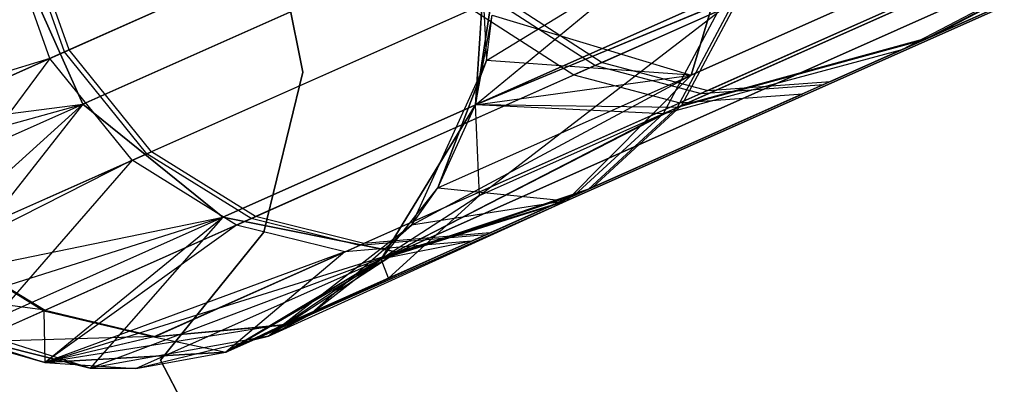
# Model space of a CAD drawing. Extents: x 0.3 to 7.1, y -3.38 to 3.38.
# Tile 10 of 256: x 0.66 to 0.92, y -1.45 to -1.35. Entities that reach past the tile are written whole.
import ezdxf

# ---------------------------------------------------------------- set-up
doc = ezdxf.new("R2010")
doc.units = 0
doc.header["$LTSCALE"] = 2.54
doc.layers.get('0').update_dxf_attribs({"linetype": 'CONTINUOUS'})

# ---------------------------------------------------------------- blocks, each defined once
blk = doc.blocks.new('SINGLES_AVVSTL_STL')
at = {"color": 0}
for p, q in [((1.03143, -1.27656, 18.76485), (0.83394, -1.36449, 18.15197)), ((1.03143, -1.27656, 18.76485), (0.83394, -1.36449, 18.15197)), ((0.83394, -1.36449, 22.5369), (1.03143, -1.27656, 21.92401)), ((0.83394, -1.36449, 22.5369), (1.03143, -1.27656, 21.92401)), ((0.88123, -1.27955, 18.83209), (0.67318, -1.37218, 18.18647)), ((0.88123, -1.27955, 18.83209), (0.67318, -1.37218, 18.18647)), ((0.67318, -1.37218, 22.5024), (0.88123, -1.27955, 21.85677)), ((0.67318, -1.37218, 22.5024), (0.88123, -1.27955, 21.85677)), ((0.83141, -1.37258, 56.90238), (1.04075, -1.27937, 56.27062)), ((0.83141, -1.37258, 56.90238), (1.04075, -1.27937, 56.27062)), ((0.89695, -1.35453, 56.56928), (1.04075, -1.27937, 56.27062)), ((0.89695, -1.35453, 56.56928), (1.04075, -1.27937, 56.27062)), ((1.03851, -1.28037, 60.05931), (0.83027, -1.37308, 59.42719)), ((1.03851, -1.28037, 60.05931), (0.83027, -1.37308, 59.42719)), ((0.89524, -1.35529, 59.76038), (1.03851, -1.28037, 60.05931)), ((0.89524, -1.35529, 59.76038), (1.03851, -1.28037, 60.05931)), ((0.82658, -1.37473, 52.52513), (1.03131, -1.28358, 53.15869)), ((0.82658, -1.37473, 52.52513), (1.03131, -1.28358, 53.15869)), ((0.8897, -1.35776, 52.85874), (1.03131, -1.28358, 53.15869)), ((0.8897, -1.35776, 52.85874), (1.03131, -1.28358, 53.15869)), ((0.89695, -1.35453, 56.56928), (1.01958, -1.29993, 56.25672)), ((0.89695, -1.35453, 56.56928), (1.01958, -1.29993, 56.25672)), ((1.01732, -1.30094, 60.07316), (0.89524, -1.35529, 59.76038)), ((1.01732, -1.30094, 60.07316), (0.89524, -1.35529, 59.76038)), ((0.93439, -1.30597, 60.11202), (0.80868, -1.36194, 59.78992)), ((0.93439, -1.30597, 60.11202), (0.80868, -1.36194, 59.78992)), ((0.81045, -1.36115, 56.53958), (0.93672, -1.30493, 56.21771)), ((0.81045, -1.36115, 56.53958), (0.93672, -1.30493, 56.21771)), ((1.01003, -1.30418, 53.17236), (0.8897, -1.35776, 52.85874)), ((1.01003, -1.30418, 53.17236), (0.8897, -1.35776, 52.85874)), ((1.00156, -1.30844, 18.78441), (0.801, -1.39774, 18.162)), ((1.00156, -1.30844, 18.78441), (0.801, -1.39774, 18.162)), ((0.801, -1.39774, 22.52687), (1.00156, -1.30844, 21.90446)), ((0.801, -1.39774, 22.52687), (1.00156, -1.30844, 21.90446)), ((0.91674, -1.31013, 18.82238), (0.71022, -1.40208, 18.18148)), ((0.91674, -1.31013, 18.82238), (0.71022, -1.40208, 18.18148)), ((0.71022, -1.40208, 22.50739), (0.91674, -1.31013, 21.86649)), ((0.71022, -1.40208, 22.50739), (0.91674, -1.31013, 21.86649)), ((0.77695, -1.37237, 57.56742), (0.85197, -1.31054, 56.91279)), ((0.77695, -1.37237, 57.56742), (0.85197, -1.31054, 56.91279)), ((0.92689, -1.30931, 53.21075), (0.80298, -1.36448, 52.88779)), ((0.92689, -1.30931, 53.21075), (0.80298, -1.36448, 52.88779)), ((0.87075, -1.36619, 56.55886), (0.99466, -1.31103, 56.24303)), ((0.87075, -1.36619, 56.55886), (0.99466, -1.31103, 56.24303)), ((0.77719, -1.31287, 1.70622), (0.77989, -1.36065, 1.70622)), ((0.77719, -1.31287, 1.70622), (0.77989, -1.36065, 1.70622)), ((0.96129, -1.31384, 60.10134), (0.83658, -1.36936, 59.78181)), ((0.96129, -1.31384, 60.10134), (0.83658, -1.36936, 59.78181)), ((0.83833, -1.36859, 56.54774), (0.9636, -1.31281, 56.22842)), ((0.83833, -1.36859, 56.54774), (0.9636, -1.31281, 56.22842)), ((0.99238, -1.31205, 60.0868), (0.86903, -1.36696, 59.77075)), ((0.99238, -1.31205, 60.0868), (0.86903, -1.36696, 59.77075)), ((0.98502, -1.31532, 53.18583), (0.86343, -1.36946, 52.86893)), ((0.98502, -1.31532, 53.18583), (0.86343, -1.36946, 52.86893)), ((0.76023, -1.31749, 59.79938), (0.66836, -1.35839, 59.46046)), ((0.76023, -1.31749, 59.79938), (0.66836, -1.35839, 59.46046)), ((0.76201, -1.31669, 56.53007), (0.66956, -1.35786, 56.86884)), ((0.76201, -1.31669, 56.53007), (0.66956, -1.35786, 56.86884)), ((0.95385, -1.31715, 53.2002), (0.83092, -1.37188, 52.87981)), ((0.95385, -1.31715, 53.2002), (0.83092, -1.37188, 52.87981)), ((0.66449, -1.36011, 52.55752), (0.75448, -1.32005, 52.89709)), ((0.66449, -1.36011, 52.55752), (0.75448, -1.32005, 52.89709)), ((0.72279, -1.32109, 1.9), (0.73138, -1.36376, 1.9)), ((0.73138, -1.36376, 1.7), (0.72279, -1.32109, 1.7)), ((0.73138, -1.36376, 1.7), (0.72279, -1.32109, 1.7)), ((0.72279, -1.32109, 1.9), (0.73138, -1.36376, 1.9)), ((0.96017, -1.32055, 18.80517), (0.75635, -1.4113, 18.17265)), ((0.96017, -1.32055, 18.80517), (0.75635, -1.4113, 18.17265)), ((0.75635, -1.4113, 22.51622), (0.96017, -1.32055, 21.8837)), ((0.75635, -1.4113, 22.51622), (0.96017, -1.32055, 21.8837)), ((0.77989, -1.36065, 17.50622), (0.84762, -1.31918, 18.14485)), ((0.77989, -1.36065, 17.50622), (0.84762, -1.31918, 18.14485)), ((0.84762, -1.31918, 18.14485), (0.83394, -1.36449, 18.15197)), ((0.84762, -1.31918, 18.14485), (0.83394, -1.36449, 18.15197)), ((0.83394, -1.36449, 22.5369), (0.84762, -1.31918, 22.54401)), ((0.83394, -1.36449, 22.5369), (0.84762, -1.31918, 22.54401)), ((0.66836, -1.35839, 59.46046), (0.65673, -1.32542, 59.4598)), ((0.66836, -1.35839, 59.46046), (0.65673, -1.32542, 59.4598)), ((0.66956, -1.35786, 56.86884), (0.65792, -1.32488, 56.8695)), ((0.66956, -1.35786, 56.86884), (0.65792, -1.32488, 56.8695)), ((0.77695, -1.37237, 23.18265), (0.78003, -1.3246, 51.88278)), ((0.78003, -1.3246, 51.88278), (0.77695, -1.37237, 51.88278)), ((0.77695, -1.37237, 23.18265), (0.78003, -1.3246, 51.88278)), ((0.78003, -1.3246, 51.88278), (0.77695, -1.37237, 51.88278)), ((0.77695, -1.37237, 58.76742), (0.78003, -1.3246, 58.76742)), ((0.77695, -1.37237, 58.76742), (0.78003, -1.3246, 58.76742)), ((0.66449, -1.36011, 52.55752), (0.65286, -1.32714, 52.55688)), ((0.66449, -1.36011, 52.55752), (0.65286, -1.32714, 52.55688)), ((0.67318, -1.37218, 18.18647), (0.65371, -1.32845, 18.18647)), ((0.67318, -1.37218, 18.18647), (0.65371, -1.32845, 18.18647)), ((0.65371, -1.32845, 22.5024), (0.67318, -1.37218, 22.5024)), ((0.65371, -1.32845, 22.5024), (0.67318, -1.37218, 22.5024)), ((0.77695, -1.37237, 57.56742), (0.7816, -1.34187, 57.56742)), ((0.7816, -1.34187, 57.56742), (0.77695, -1.37237, 58.76742)), ((0.7816, -1.34187, 57.56742), (0.77695, -1.37237, 58.76742)), ((0.77695, -1.37237, 57.56742), (0.7816, -1.34187, 57.56742)), ((0.78174, -1.34453, 59.79626), (0.69014, -1.38531, 59.45836)), ((0.78174, -1.34453, 59.79626), (0.69014, -1.38531, 59.45836)), ((0.78351, -1.34374, 56.5332), (0.69133, -1.38478, 56.87096)), ((0.78351, -1.34374, 56.5332), (0.69133, -1.38478, 56.87096)), ((0.77695, -1.37237, 57.56742), (0.84698, -1.34324, 56.90856)), ((0.77695, -1.37237, 57.56742), (0.84698, -1.34324, 56.90856)), ((0.84585, -1.34375, 59.42105), (0.77695, -1.37237, 58.76742)), ((0.84585, -1.34375, 59.42105), (0.77695, -1.37237, 58.76742)), ((0.77798, -1.39636, 57.23264), (0.84698, -1.34324, 56.90856)), ((0.77798, -1.39636, 57.23264), (0.84698, -1.34324, 56.90856)), ((0.78174, -1.34453, 59.79626), (0.80868, -1.36194, 59.78992)), ((0.78174, -1.34453, 59.79626), (0.80868, -1.36194, 59.78992)), ((0.78351, -1.34374, 56.5332), (0.81045, -1.36115, 56.53958)), ((0.78351, -1.34374, 56.5332), (0.81045, -1.36115, 56.53958)), ((0.84585, -1.34375, 59.42105), (0.83027, -1.37308, 59.42719)), ((0.84585, -1.34375, 59.42105), (0.83027, -1.37308, 59.42719)), ((0.84698, -1.34324, 56.90856), (0.83141, -1.37258, 56.90238)), ((0.84698, -1.34324, 56.90856), (0.83141, -1.37258, 56.90238)), ((0.68628, -1.38703, 52.55548), (0.776, -1.34708, 52.89401)), ((0.68628, -1.38703, 52.55548), (0.776, -1.34708, 52.89401)), ((0.776, -1.34708, 52.89401), (0.80298, -1.36448, 52.88779)), ((0.776, -1.34708, 52.89401), (0.80298, -1.36448, 52.88779)), ((0.8422, -1.34537, 52.51915), (0.77695, -1.37237, 51.88278)), ((0.8422, -1.34537, 52.51915), (0.77695, -1.37237, 51.88278)), ((0.8422, -1.34537, 52.51915), (0.82658, -1.37473, 52.52513)), ((0.8422, -1.34537, 52.51915), (0.82658, -1.37473, 52.52513)), ((0.77695, -1.37237, 23.18265), (0.78139, -1.34867, 23.18265)), ((0.77695, -1.37237, 23.18265), (0.78139, -1.34867, 23.18265)), ((0.77989, -1.36065, 17.50622), (0.78139, -1.34867, 17.50622)), ((0.77989, -1.36065, 1.70622), (0.78139, -1.34867, 17.50622)), ((0.77989, -1.36065, 17.50622), (0.78139, -1.34867, 17.50622)), ((0.77989, -1.36065, 1.70622), (0.78139, -1.34867, 17.50622)), ((0.78139, -1.34867, 23.18265), (0.83394, -1.36449, 22.5369)), ((0.78139, -1.34867, 23.18265), (0.83394, -1.36449, 22.5369)), ((0.89524, -1.35529, 59.76038), (0.80684, -1.39465, 59.43426)), ((0.89524, -1.35529, 59.76038), (0.80684, -1.39465, 59.43426)), ((0.89695, -1.35453, 56.56928), (0.80799, -1.39414, 56.89525)), ((0.89695, -1.35453, 56.56928), (0.80799, -1.39414, 56.89525)), ((0.89524, -1.35529, 59.76038), (0.83027, -1.37308, 59.42719)), ((0.89524, -1.35529, 59.76038), (0.83027, -1.37308, 59.42719)), ((0.89695, -1.35453, 56.56928), (0.83141, -1.37258, 56.90238)), ((0.89695, -1.35453, 56.56928), (0.83141, -1.37258, 56.90238)), ((0.61343, -1.38284, 57.21575), (0.66956, -1.35786, 56.86884)), ((0.61343, -1.38284, 57.21575), (0.66956, -1.35786, 56.86884)), ((0.69133, -1.38478, 56.87096), (0.66956, -1.35786, 56.86884)), ((0.69133, -1.38478, 56.87096), (0.66956, -1.35786, 56.86884)), ((0.80312, -1.39631, 52.53201), (0.8897, -1.35776, 52.85874)), ((0.80312, -1.39631, 52.53201), (0.8897, -1.35776, 52.85874)), ((0.82658, -1.37473, 52.52513), (0.8897, -1.35776, 52.85874)), ((0.82658, -1.37473, 52.52513), (0.8897, -1.35776, 52.85874)), ((0.66449, -1.36011, 52.55752), (0.59024, -1.3829, 51.88278)), ((0.66449, -1.36011, 52.55752), (0.59024, -1.3829, 51.88278)), ((0.66836, -1.35839, 59.46046), (0.61313, -1.38298, 59.11627)), ((0.66836, -1.35839, 59.46046), (0.61313, -1.38298, 59.11627)), ((0.66449, -1.36011, 52.55752), (0.61961, -1.4207, 51.88278)), ((0.66449, -1.36011, 52.55752), (0.61961, -1.4207, 51.88278)), ((0.68628, -1.38703, 52.55548), (0.66449, -1.36011, 52.55752)), ((0.68628, -1.38703, 52.55548), (0.66449, -1.36011, 52.55752)), ((0.69014, -1.38531, 59.45836), (0.66836, -1.35839, 59.46046)), ((0.69014, -1.38531, 59.45836), (0.66836, -1.35839, 59.46046)), ((0.77989, -1.36065, 1.70622), (0.76007, -1.40422, 1.70622)), ((0.77989, -1.36065, 1.70622), (0.76007, -1.40422, 1.70622)), ((0.76697, -1.39431, 17.50622), (0.77989, -1.36065, 17.50622)), ((0.77989, -1.36065, 1.70622), (0.76697, -1.39431, 17.50622)), ((0.77989, -1.36065, 1.70622), (0.76697, -1.39431, 17.50622)), ((0.76697, -1.39431, 17.50622), (0.77989, -1.36065, 17.50622)), ((0.83394, -1.36449, 18.15197), (0.77989, -1.36065, 17.50622)), ((0.83394, -1.36449, 18.15197), (0.77989, -1.36065, 17.50622)), ((0.77989, -1.36065, 1.70622), (0.77989, -1.36065, 17.50622)), ((0.77989, -1.36065, 1.70622), (0.77989, -1.36065, 17.50622)), ((0.80868, -1.36194, 59.78992), (0.71765, -1.40247, 59.4541)), ((0.80868, -1.36194, 59.78992), (0.71765, -1.40247, 59.4541)), ((0.81045, -1.36115, 56.53958), (0.71884, -1.40194, 56.87524)), ((0.81045, -1.36115, 56.53958), (0.71884, -1.40194, 56.87524)), ((0.80868, -1.36194, 59.78992), (0.83658, -1.36936, 59.78181)), ((0.80868, -1.36194, 59.78992), (0.83658, -1.36936, 59.78181)), ((0.81045, -1.36115, 56.53958), (0.83833, -1.36859, 56.54774)), ((0.81045, -1.36115, 56.53958), (0.83833, -1.36859, 56.54774)), ((0.71382, -1.40418, 52.55134), (0.80298, -1.36448, 52.88779)), ((0.71382, -1.40418, 52.55134), (0.80298, -1.36448, 52.88779)), ((0.73138, -1.36376, 1.9), (0.72103, -1.40604, 1.9)), ((0.72103, -1.40604, 1.7), (0.73138, -1.36376, 1.7)), ((0.72103, -1.40604, 1.7), (0.73138, -1.36376, 1.7)), ((0.73138, -1.36376, 1.9), (0.72103, -1.40604, 1.9)), ((0.73138, -1.36376, 1.7), (0.73138, -1.36376, 1.9)), ((0.73138, -1.36376, 1.7), (0.73138, -1.36376, 1.9)), ((0.76007, -1.40422, 17.50622), (0.83394, -1.36449, 18.15197)), ((0.76007, -1.40422, 17.50622), (0.83394, -1.36449, 18.15197)), ((0.76697, -1.39431, 17.50622), (0.83394, -1.36449, 18.15197)), ((0.76697, -1.39431, 17.50622), (0.83394, -1.36449, 18.15197)), ((0.76697, -1.39431, 23.18265), (0.83394, -1.36449, 22.5369)), ((0.76697, -1.39431, 23.18265), (0.83394, -1.36449, 22.5369)), ((0.77695, -1.37237, 23.18265), (0.83394, -1.36449, 22.5369)), ((0.77695, -1.37237, 23.18265), (0.83394, -1.36449, 22.5369)), ((0.83394, -1.36449, 18.15197), (0.801, -1.39774, 18.162)), ((0.83394, -1.36449, 18.15197), (0.801, -1.39774, 18.162)), ((0.801, -1.39774, 22.52687), (0.83394, -1.36449, 22.5369)), ((0.801, -1.39774, 22.52687), (0.83394, -1.36449, 22.5369)), ((0.80298, -1.36448, 52.88779), (0.83092, -1.37188, 52.87981)), ((0.80298, -1.36448, 52.88779), (0.83092, -1.37188, 52.87981)), ((0.86903, -1.36696, 59.77075), (0.7797, -1.40673, 59.44122)), ((0.86903, -1.36696, 59.77075), (0.7797, -1.40673, 59.44122)), ((0.87075, -1.36619, 56.55886), (0.78087, -1.40622, 56.88823)), ((0.87075, -1.36619, 56.55886), (0.78087, -1.40622, 56.88823)), ((0.83658, -1.36936, 59.78181), (0.86903, -1.36696, 59.77075)), ((0.83658, -1.36936, 59.78181), (0.86903, -1.36696, 59.77075)), ((0.83833, -1.36859, 56.54774), (0.87075, -1.36619, 56.55886)), ((0.83833, -1.36859, 56.54774), (0.87075, -1.36619, 56.55886)), ((0.83658, -1.36936, 59.78181), (0.74628, -1.40957, 59.44865)), ((0.83658, -1.36936, 59.78181), (0.74628, -1.40957, 59.44865)), ((0.83833, -1.36859, 56.54774), (0.74745, -1.40905, 56.88074)), ((0.83833, -1.36859, 56.54774), (0.74745, -1.40905, 56.88074)), ((0.77594, -1.40841, 52.53879), (0.86343, -1.36946, 52.86893)), ((0.77594, -1.40841, 52.53879), (0.86343, -1.36946, 52.86893)), ((0.83092, -1.37188, 52.87981), (0.86343, -1.36946, 52.86893)), ((0.83092, -1.37188, 52.87981), (0.86343, -1.36946, 52.86893)), ((0.59024, -1.3829, 23.18265), (0.67318, -1.37218, 22.5024)), ((0.59024, -1.3829, 23.18265), (0.67318, -1.37218, 22.5024)), ((0.59581, -1.39362, 17.50622), (0.67318, -1.37218, 18.18647)), ((0.59581, -1.39362, 17.50622), (0.67318, -1.37218, 18.18647)), ((0.60263, -1.40359, 17.50622), (0.67318, -1.37218, 18.18647)), ((0.60263, -1.40359, 17.50622), (0.67318, -1.37218, 18.18647)), ((0.60263, -1.40359, 23.18265), (0.67318, -1.37218, 22.5024)), ((0.60263, -1.40359, 23.18265), (0.67318, -1.37218, 22.5024)), ((0.61961, -1.4207, 23.18265), (0.67318, -1.37218, 22.5024)), ((0.61961, -1.4207, 23.18265), (0.67318, -1.37218, 22.5024)), ((0.67318, -1.37218, 18.18647), (0.62952, -1.4276, 17.50622)), ((0.67318, -1.37218, 18.18647), (0.62952, -1.4276, 17.50622)), ((0.71022, -1.40208, 18.18148), (0.67318, -1.37218, 18.18647)), ((0.71022, -1.40208, 18.18148), (0.67318, -1.37218, 18.18647)), ((0.67318, -1.37218, 22.5024), (0.71022, -1.40208, 22.50739)), ((0.67318, -1.37218, 22.5024), (0.71022, -1.40208, 22.50739)), ((0.74247, -1.41127, 52.54603), (0.83092, -1.37188, 52.87981)), ((0.74247, -1.41127, 52.54603), (0.83092, -1.37188, 52.87981)), ((0.75202, -1.41323, 23.18265), (0.77695, -1.37237, 51.88278)), ((0.77695, -1.37237, 51.88278), (0.75202, -1.41323, 51.88278)), ((0.75202, -1.41323, 23.18265), (0.77695, -1.37237, 51.88278)), ((0.77695, -1.37237, 51.88278), (0.75202, -1.41323, 51.88278)), ((0.75202, -1.41323, 58.76742), (0.77695, -1.37237, 58.76742)), ((0.75202, -1.41323, 57.56742), (0.77695, -1.37237, 57.56742)), ((0.75202, -1.41323, 58.76742), (0.77695, -1.37237, 58.76742)), ((0.75202, -1.41323, 57.56742), (0.77695, -1.37237, 57.56742)), ((0.83027, -1.37308, 59.42719), (0.75202, -1.41323, 58.76742)), ((0.83027, -1.37308, 59.42719), (0.75202, -1.41323, 58.76742)), ((0.76697, -1.39431, 23.18265), (0.77695, -1.37237, 51.88278)), ((0.76697, -1.39431, 23.18265), (0.77695, -1.37237, 51.88278)), ((0.76697, -1.39431, 23.18265), (0.77695, -1.37237, 23.18265)), ((0.76697, -1.39431, 23.18265), (0.77695, -1.37237, 23.18265)), ((0.77695, -1.37237, 23.18265), (0.77695, -1.37237, 51.88278)), ((0.77695, -1.37237, 23.18265), (0.77695, -1.37237, 51.88278)), ((0.82658, -1.37473, 52.52513), (0.77695, -1.37237, 51.88278)), ((0.82658, -1.37473, 52.52513), (0.77695, -1.37237, 51.88278)), ((0.83027, -1.37308, 59.42719), (0.77695, -1.37237, 58.76742)), ((0.83027, -1.37308, 59.42719), (0.77695, -1.37237, 58.76742)), ((0.77695, -1.37237, 57.56742), (0.77695, -1.37237, 58.76742)), ((0.77695, -1.37237, 57.56742), (0.77695, -1.37237, 58.76742)), ((0.77798, -1.39636, 57.23264), (0.77695, -1.37237, 57.56742)), ((0.77798, -1.39636, 57.23264), (0.77695, -1.37237, 57.56742)), ((0.77798, -1.39636, 57.23264), (0.83141, -1.37258, 56.90238)), ((0.77798, -1.39636, 57.23264), (0.83141, -1.37258, 56.90238)), ((0.83027, -1.37308, 59.42719), (0.80684, -1.39465, 59.43426)), ((0.83027, -1.37308, 59.42719), (0.80684, -1.39465, 59.43426)), ((0.83141, -1.37258, 56.90238), (0.80799, -1.39414, 56.89525)), ((0.83141, -1.37258, 56.90238), (0.80799, -1.39414, 56.89525)), ((0.82658, -1.37473, 52.52513), (0.75202, -1.41323, 51.88278)), ((0.82658, -1.37473, 52.52513), (0.75202, -1.41323, 51.88278)), ((0.82658, -1.37473, 52.52513), (0.80312, -1.39631, 52.53201)), ((0.82658, -1.37473, 52.52513), (0.80312, -1.39631, 52.53201)), ((0.69014, -1.38531, 59.45836), (0.63508, -1.40982, 59.11521)), ((0.69014, -1.38531, 59.45836), (0.63508, -1.40982, 59.11521)), ((0.63538, -1.40969, 57.21682), (0.69133, -1.38478, 56.87096)), ((0.63538, -1.40969, 57.21682), (0.69133, -1.38478, 56.87096)), ((0.71765, -1.40247, 59.4541), (0.69014, -1.38531, 59.45836)), ((0.71765, -1.40247, 59.4541), (0.69014, -1.38531, 59.45836)), ((0.71884, -1.40194, 56.87524), (0.69133, -1.38478, 56.87096)), ((0.71884, -1.40194, 56.87524), (0.69133, -1.38478, 56.87096)), ((0.68628, -1.38703, 52.55548), (0.61961, -1.4207, 51.88278)), ((0.68628, -1.38703, 52.55548), (0.61961, -1.4207, 51.88278)), ((0.68628, -1.38703, 52.55548), (0.64443, -1.43507, 51.88278)), ((0.68628, -1.38703, 52.55548), (0.64443, -1.43507, 51.88278)), ((0.71382, -1.40418, 52.55134), (0.68628, -1.38703, 52.55548)), ((0.71382, -1.40418, 52.55134), (0.68628, -1.38703, 52.55548)), ((0.75202, -1.41323, 23.18265), (0.76697, -1.39431, 23.18265)), ((0.75202, -1.41323, 23.18265), (0.76697, -1.39431, 23.18265)), ((0.75399, -1.41818, 57.22904), (0.80799, -1.39414, 56.89525)), ((0.75399, -1.41818, 57.22904), (0.80799, -1.39414, 56.89525)), ((0.76007, -1.40422, 17.50622), (0.76697, -1.39431, 17.50622)), ((0.76007, -1.40422, 1.70622), (0.76697, -1.39431, 17.50622)), ((0.76007, -1.40422, 17.50622), (0.76697, -1.39431, 17.50622)), ((0.76007, -1.40422, 1.70622), (0.76697, -1.39431, 17.50622)), ((0.76697, -1.39431, 23.18265), (0.801, -1.39774, 22.52687)), ((0.76697, -1.39431, 23.18265), (0.801, -1.39774, 22.52687)), ((0.72601, -1.43064, 59.10659), (0.80684, -1.39465, 59.43426)), ((0.72601, -1.43064, 59.10659), (0.80684, -1.39465, 59.43426)), ((0.80684, -1.39465, 59.43426), (0.75202, -1.41323, 58.76742)), ((0.80684, -1.39465, 59.43426), (0.75202, -1.41323, 58.76742)), ((0.80312, -1.39631, 52.53201), (0.75202, -1.41323, 51.88278)), ((0.80312, -1.39631, 52.53201), (0.75202, -1.41323, 51.88278)), ((0.77798, -1.39636, 57.23264), (0.75202, -1.41323, 57.56742)), ((0.77798, -1.39636, 57.23264), (0.75202, -1.41323, 57.56742)), ((0.75399, -1.41818, 57.22904), (0.77798, -1.39636, 57.23264)), ((0.75399, -1.41818, 57.22904), (0.77798, -1.39636, 57.23264)), ((0.80312, -1.39631, 52.53201), (0.77594, -1.40841, 52.53879)), ((0.80312, -1.39631, 52.53201), (0.77594, -1.40841, 52.53879)), ((0.71096, -1.43782, 23.18265), (0.801, -1.39774, 22.52687)), ((0.71096, -1.43782, 23.18265), (0.801, -1.39774, 22.52687)), ((0.72227, -1.43359, 17.50622), (0.801, -1.39774, 18.162)), ((0.72227, -1.43359, 17.50622), (0.801, -1.39774, 18.162)), ((0.73299, -1.42802, 17.50622), (0.801, -1.39774, 18.162)), ((0.73299, -1.42802, 17.50622), (0.801, -1.39774, 18.162)), ((0.73299, -1.42802, 23.18265), (0.801, -1.39774, 22.52687)), ((0.73299, -1.42802, 23.18265), (0.801, -1.39774, 22.52687)), ((0.75202, -1.41323, 23.18265), (0.801, -1.39774, 22.52687)), ((0.75202, -1.41323, 23.18265), (0.801, -1.39774, 22.52687)), ((0.801, -1.39774, 18.162), (0.75635, -1.4113, 18.17265)), ((0.801, -1.39774, 18.162), (0.75635, -1.4113, 18.17265)), ((0.75635, -1.4113, 22.51622), (0.801, -1.39774, 22.52687)), ((0.75635, -1.4113, 22.51622), (0.801, -1.39774, 22.52687)), ((0.801, -1.39774, 18.162), (0.76007, -1.40422, 17.50622)), ((0.801, -1.39774, 18.162), (0.76007, -1.40422, 17.50622)), ((0.61961, -1.4207, 23.18265), (0.71022, -1.40208, 22.50739)), ((0.61961, -1.4207, 23.18265), (0.71022, -1.40208, 22.50739)), ((0.62952, -1.4276, 17.50622), (0.71022, -1.40208, 18.18148)), ((0.62952, -1.4276, 17.50622), (0.71022, -1.40208, 18.18148)), ((0.64019, -1.43325, 17.50622), (0.71022, -1.40208, 18.18148)), ((0.64019, -1.43325, 17.50622), (0.71022, -1.40208, 18.18148)), ((0.64019, -1.43325, 23.18265), (0.71022, -1.40208, 22.50739)), ((0.64019, -1.43325, 23.18265), (0.71022, -1.40208, 22.50739)), ((0.66318, -1.44052, 23.18265), (0.71022, -1.40208, 22.50739)), ((0.66318, -1.44052, 23.18265), (0.71022, -1.40208, 22.50739)), ((0.66323, -1.4267, 57.21897), (0.71884, -1.40194, 56.87524)), ((0.66323, -1.4267, 57.21897), (0.71884, -1.40194, 56.87524)), ((0.71022, -1.40208, 18.18148), (0.67516, -1.44202, 17.50622)), ((0.71022, -1.40208, 18.18148), (0.67516, -1.44202, 17.50622)), ((0.75635, -1.4113, 18.17265), (0.71022, -1.40208, 18.18148)), ((0.75635, -1.4113, 18.17265), (0.71022, -1.40208, 18.18148)), ((0.71022, -1.40208, 22.50739), (0.75635, -1.4113, 22.51622)), ((0.71022, -1.40208, 22.50739), (0.75635, -1.4113, 22.51622)), ((0.74745, -1.40905, 56.88074), (0.71884, -1.40194, 56.87524)), ((0.74745, -1.40905, 56.88074), (0.71884, -1.40194, 56.87524)), ((0.71382, -1.40418, 52.55134), (0.64443, -1.43507, 51.88278)), ((0.71382, -1.40418, 52.55134), (0.64443, -1.43507, 51.88278)), ((0.71765, -1.40247, 59.4541), (0.66293, -1.42683, 59.11307)), ((0.71765, -1.40247, 59.4541), (0.66293, -1.42683, 59.11307)), ((0.71382, -1.40418, 52.55134), (0.66318, -1.44052, 51.88278)), ((0.71382, -1.40418, 52.55134), (0.66318, -1.44052, 51.88278)), ((0.74247, -1.41127, 52.54603), (0.71382, -1.40418, 52.55134)), ((0.74247, -1.41127, 52.54603), (0.71382, -1.40418, 52.55134)), ((0.74628, -1.40957, 59.44865), (0.71765, -1.40247, 59.4541)), ((0.74628, -1.40957, 59.44865), (0.71765, -1.40247, 59.4541)), ((0.76007, -1.40422, 1.70622), (0.72227, -1.43359, 1.70622)), ((0.76007, -1.40422, 1.70622), (0.72227, -1.43359, 1.70622)), ((0.73299, -1.42802, 17.50622), (0.76007, -1.40422, 17.50622)), ((0.73299, -1.42802, 17.50622), (0.76007, -1.40422, 17.50622)), ((0.73299, -1.42802, 17.50622), (0.76007, -1.40422, 1.70622)), ((0.73299, -1.42802, 17.50622), (0.76007, -1.40422, 1.70622)), ((0.76007, -1.40422, 1.70622), (0.76007, -1.40422, 17.50622)), ((0.76007, -1.40422, 1.70622), (0.76007, -1.40422, 17.50622)), ((0.72103, -1.40604, 1.9), (0.69371, -1.43991, 1.9)), ((0.69371, -1.43991, 1.7), (0.72103, -1.40604, 1.7)), ((0.69371, -1.43991, 1.7), (0.72103, -1.40604, 1.7)), ((0.72103, -1.40604, 1.9), (0.69371, -1.43991, 1.9)), ((0.72103, -1.40604, 1.7), (0.72103, -1.40604, 1.9)), ((0.72103, -1.40604, 1.7), (0.72103, -1.40604, 1.9)), ((0.7797, -1.40673, 59.44122), (0.72601, -1.43064, 59.10659)), ((0.7797, -1.40673, 59.44122), (0.72601, -1.43064, 59.10659)), ((0.7263, -1.43051, 57.22551), (0.78087, -1.40622, 56.88823)), ((0.7263, -1.43051, 57.22551), (0.78087, -1.40622, 56.88823)), ((0.7797, -1.40673, 59.44122), (0.74628, -1.40957, 59.44865)), ((0.7797, -1.40673, 59.44122), (0.74628, -1.40957, 59.44865)), ((0.78087, -1.40622, 56.88823), (0.74745, -1.40905, 56.88074)), ((0.78087, -1.40622, 56.88823), (0.74745, -1.40905, 56.88074)), ((0.63508, -1.40982, 59.11521), (0.66293, -1.42683, 59.11307)), ((0.63508, -1.40982, 59.11521), (0.66293, -1.42683, 59.11307)), ((0.63538, -1.40969, 57.21682), (0.66323, -1.4267, 57.21897)), ((0.63538, -1.40969, 57.21682), (0.66323, -1.4267, 57.21897)), ((0.74628, -1.40957, 59.44865), (0.69199, -1.43374, 59.11033)), ((0.74628, -1.40957, 59.44865), (0.69199, -1.43374, 59.11033)), ((0.69228, -1.43361, 57.22174), (0.74745, -1.40905, 56.88074)), ((0.69228, -1.43361, 57.22174), (0.74745, -1.40905, 56.88074)), ((0.77594, -1.40841, 52.53879), (0.71096, -1.43782, 51.88278)), ((0.77594, -1.40841, 52.53879), (0.71096, -1.43782, 51.88278)), ((0.77594, -1.40841, 52.53879), (0.74247, -1.41127, 52.54603)), ((0.77594, -1.40841, 52.53879), (0.74247, -1.41127, 52.54603)), ((0.77594, -1.40841, 52.53879), (0.75202, -1.41323, 51.88278)), ((0.77594, -1.40841, 52.53879), (0.75202, -1.41323, 51.88278)), ((0.74247, -1.41127, 52.54603), (0.66318, -1.44052, 51.88278)), ((0.74247, -1.41127, 52.54603), (0.66318, -1.44052, 51.88278)), ((0.66318, -1.44052, 23.18265), (0.75635, -1.4113, 22.51622)), ((0.66318, -1.44052, 23.18265), (0.75635, -1.4113, 22.51622)), ((0.67516, -1.44202, 17.50622), (0.75635, -1.4113, 18.17265)), ((0.67516, -1.44202, 17.50622), (0.75635, -1.4113, 18.17265)), ((0.68723, -1.44207, 17.50622), (0.75635, -1.4113, 18.17265)), ((0.68723, -1.44207, 17.50622), (0.75635, -1.4113, 18.17265)), ((0.68723, -1.44207, 23.18265), (0.75635, -1.4113, 22.51622)), ((0.68723, -1.44207, 23.18265), (0.75635, -1.4113, 22.51622)), ((0.74247, -1.41127, 52.54603), (0.71096, -1.43782, 51.88278)), ((0.74247, -1.41127, 52.54603), (0.71096, -1.43782, 51.88278)), ((0.71096, -1.43782, 23.18265), (0.75635, -1.4113, 22.51622)), ((0.71096, -1.43782, 23.18265), (0.75635, -1.4113, 22.51622)), ((0.75635, -1.4113, 18.17265), (0.72227, -1.43359, 17.50622)), ((0.75635, -1.4113, 18.17265), (0.72227, -1.43359, 17.50622)), ((0.71096, -1.43782, 23.18265), (0.75202, -1.41323, 51.88278)), ((0.75202, -1.41323, 51.88278), (0.71096, -1.43782, 51.88278)), ((0.71096, -1.43782, 23.18265), (0.75202, -1.41323, 51.88278)), ((0.75202, -1.41323, 51.88278), (0.71096, -1.43782, 51.88278)), ((0.71096, -1.43782, 58.76742), (0.75202, -1.41323, 58.76742)), ((0.71096, -1.43782, 57.56742), (0.75202, -1.41323, 57.56742)), ((0.71096, -1.43782, 58.76742), (0.75202, -1.41323, 58.76742)), ((0.71096, -1.43782, 57.56742), (0.75202, -1.41323, 57.56742)), ((0.72601, -1.43064, 59.10659), (0.75202, -1.41323, 58.76742)), ((0.72601, -1.43064, 59.10659), (0.75202, -1.41323, 58.76742)), ((0.73299, -1.42802, 23.18265), (0.75202, -1.41323, 51.88278)), ((0.73299, -1.42802, 23.18265), (0.75202, -1.41323, 51.88278)), ((0.73299, -1.42802, 23.18265), (0.75202, -1.41323, 23.18265)), ((0.73299, -1.42802, 23.18265), (0.75202, -1.41323, 23.18265)), ((0.75202, -1.41323, 23.18265), (0.75202, -1.41323, 51.88278)), ((0.75202, -1.41323, 23.18265), (0.75202, -1.41323, 51.88278)), ((0.75202, -1.41323, 57.56742), (0.75202, -1.41323, 58.76742)), ((0.75202, -1.41323, 57.56742), (0.75202, -1.41323, 58.76742)), ((0.75399, -1.41818, 57.22904), (0.75202, -1.41323, 57.56742)), ((0.75399, -1.41818, 57.22904), (0.75202, -1.41323, 57.56742)), ((0.75399, -1.41818, 57.22904), (0.71096, -1.43782, 57.56742)), ((0.75399, -1.41818, 57.22904), (0.71096, -1.43782, 57.56742)), ((0.7263, -1.43051, 57.22551), (0.75399, -1.41818, 57.22904)), ((0.7263, -1.43051, 57.22551), (0.75399, -1.41818, 57.22904)), ((0.66323, -1.4267, 57.21897), (0.61961, -1.4207, 57.56742)), ((0.66323, -1.4267, 57.21897), (0.61961, -1.4207, 57.56742)), ((0.67516, -1.44202, 1.70622), (0.62952, -1.4276, 1.70622)), ((0.67516, -1.44202, 1.70622), (0.62952, -1.4276, 1.70622)), ((0.66323, -1.4267, 57.21897), (0.64443, -1.43507, 57.56742)), ((0.66323, -1.4267, 57.21897), (0.64443, -1.43507, 57.56742)), ((0.66293, -1.42683, 59.11307), (0.64443, -1.43507, 58.76742)), ((0.66293, -1.42683, 59.11307), (0.64443, -1.43507, 58.76742)), ((0.66293, -1.42683, 59.11307), (0.69199, -1.43374, 59.11033)), ((0.66293, -1.42683, 59.11307), (0.69199, -1.43374, 59.11033)), ((0.66293, -1.42683, 59.11307), (0.66318, -1.44052, 58.76742)), ((0.66293, -1.42683, 59.11307), (0.66318, -1.44052, 58.76742)), ((0.66323, -1.4267, 57.21897), (0.69228, -1.43361, 57.22174)), ((0.66323, -1.4267, 57.21897), (0.69228, -1.43361, 57.22174)), ((0.72227, -1.43359, 17.50622), (0.73299, -1.42802, 17.50622)), ((0.73299, -1.42802, 17.50622), (0.72227, -1.43359, 1.70622)), ((0.72227, -1.43359, 17.50622), (0.73299, -1.42802, 17.50622)), ((0.73299, -1.42802, 17.50622), (0.72227, -1.43359, 1.70622)), ((0.7263, -1.43051, 57.22551), (0.66318, -1.44052, 57.56742)), ((0.7263, -1.43051, 57.22551), (0.66318, -1.44052, 57.56742)), ((0.69199, -1.43374, 59.11033), (0.72601, -1.43064, 59.10659)), ((0.69199, -1.43374, 59.11033), (0.72601, -1.43064, 59.10659)), ((0.69228, -1.43361, 57.22174), (0.7263, -1.43051, 57.22551)), ((0.69228, -1.43361, 57.22174), (0.7263, -1.43051, 57.22551)), ((0.7263, -1.43051, 57.22551), (0.71096, -1.43782, 57.56742)), ((0.7263, -1.43051, 57.22551), (0.71096, -1.43782, 57.56742)), ((0.72601, -1.43064, 59.10659), (0.71096, -1.43782, 58.76742)), ((0.72601, -1.43064, 59.10659), (0.71096, -1.43782, 58.76742)), ((0.64019, -1.43325, 17.50622), (0.67516, -1.44202, 17.50622)), ((0.67516, -1.44202, 1.70622), (0.64019, -1.43325, 17.50622)), ((0.64019, -1.43325, 17.50622), (0.67516, -1.44202, 17.50622)), ((0.67516, -1.44202, 1.70622), (0.64019, -1.43325, 17.50622)), ((0.64019, -1.43325, 23.18265), (0.66318, -1.44052, 51.88278)), ((0.64019, -1.43325, 23.18265), (0.66318, -1.44052, 51.88278)), ((0.64019, -1.43325, 23.18265), (0.66318, -1.44052, 23.18265)), ((0.64019, -1.43325, 23.18265), (0.66318, -1.44052, 23.18265)), ((0.72227, -1.43359, 1.70622), (0.67516, -1.44202, 1.70622)), ((0.72227, -1.43359, 1.70622), (0.67516, -1.44202, 1.70622)), ((0.68723, -1.44207, 17.50622), (0.72227, -1.43359, 17.50622)), ((0.68723, -1.44207, 17.50622), (0.72227, -1.43359, 17.50622)), ((0.68723, -1.44207, 17.50622), (0.72227, -1.43359, 1.70622)), ((0.68723, -1.44207, 17.50622), (0.72227, -1.43359, 1.70622)), ((0.72227, -1.43359, 17.50622), (0.72227, -1.43359, 1.70622)), ((0.72227, -1.43359, 17.50622), (0.72227, -1.43359, 1.70622)), ((0.69228, -1.43361, 57.22174), (0.64443, -1.43507, 57.56742)), ((0.69228, -1.43361, 57.22174), (0.64443, -1.43507, 57.56742)), ((0.66318, -1.44052, 51.88278), (0.64443, -1.43507, 51.88278)), ((0.66318, -1.44052, 51.88278), (0.64443, -1.43507, 51.88278)), ((0.64443, -1.43507, 58.76742), (0.66318, -1.44052, 58.76742)), ((0.64443, -1.43507, 57.56742), (0.66318, -1.44052, 57.56742)), ((0.64443, -1.43507, 58.76742), (0.66318, -1.44052, 58.76742)), ((0.64443, -1.43507, 57.56742), (0.66318, -1.44052, 57.56742)), ((0.69228, -1.43361, 57.22174), (0.66318, -1.44052, 57.56742)), ((0.69228, -1.43361, 57.22174), (0.66318, -1.44052, 57.56742)), ((0.69199, -1.43374, 59.11033), (0.66318, -1.44052, 58.76742)), ((0.69199, -1.43374, 59.11033), (0.66318, -1.44052, 58.76742)), ((0.69199, -1.43374, 59.11033), (0.71096, -1.43782, 58.76742)), ((0.69199, -1.43374, 59.11033), (0.71096, -1.43782, 58.76742)), ((0.66318, -1.44052, 23.18265), (0.71096, -1.43782, 51.88278)), ((0.71096, -1.43782, 51.88278), (0.66318, -1.44052, 51.88278)), ((0.66318, -1.44052, 23.18265), (0.71096, -1.43782, 51.88278)), ((0.71096, -1.43782, 51.88278), (0.66318, -1.44052, 51.88278)), ((0.66318, -1.44052, 58.76742), (0.71096, -1.43782, 58.76742)), ((0.66318, -1.44052, 57.56742), (0.71096, -1.43782, 57.56742)), ((0.66318, -1.44052, 58.76742), (0.71096, -1.43782, 58.76742)), ((0.66318, -1.44052, 57.56742), (0.71096, -1.43782, 57.56742)), ((0.68723, -1.44207, 23.18265), (0.71096, -1.43782, 51.88278)), ((0.68723, -1.44207, 23.18265), (0.71096, -1.43782, 51.88278)), ((0.68723, -1.44207, 23.18265), (0.71096, -1.43782, 23.18265)), ((0.68723, -1.44207, 23.18265), (0.71096, -1.43782, 23.18265)), ((0.71096, -1.43782, 23.18265), (0.71096, -1.43782, 51.88278)), ((0.71096, -1.43782, 23.18265), (0.71096, -1.43782, 51.88278)), ((0.71096, -1.43782, 57.56742), (0.71096, -1.43782, 58.76742)), ((0.71096, -1.43782, 57.56742), (0.71096, -1.43782, 58.76742)), ((0.66318, -1.44052, 23.18265), (0.66318, -1.44052, 51.88278)), ((0.66318, -1.44052, 23.18265), (0.66318, -1.44052, 51.88278)), ((0.66318, -1.44052, 23.18265), (0.68723, -1.44207, 23.18265)), ((0.66318, -1.44052, 23.18265), (0.68723, -1.44207, 23.18265)), ((0.66318, -1.44052, 57.56742), (0.66318, -1.44052, 58.76742)), ((0.66318, -1.44052, 57.56742), (0.66318, -1.44052, 58.76742)), ((0.69371, -1.43991, 1.7), (0.8109, -1.66234, 1.7)), ((0.8109, -1.66234, 1.9), (0.69371, -1.43991, 1.9)), ((0.69371, -1.43991, 1.9), (0.69371, -1.43991, 1.7)), ((0.8109, -1.66234, 1.9), (0.69371, -1.43991, 1.9)), ((0.69371, -1.43991, 1.7), (0.8109, -1.66234, 1.7)), ((0.69371, -1.43991, 1.9), (0.69371, -1.43991, 1.7)), ((0.67516, -1.44202, 17.50622), (0.68723, -1.44207, 17.50622)), ((0.68723, -1.44207, 17.50622), (0.67516, -1.44202, 1.70622)), ((0.68723, -1.44207, 17.50622), (0.67516, -1.44202, 1.70622)), ((0.67516, -1.44202, 17.50622), (0.68723, -1.44207, 17.50622)), ((0.67516, -1.44202, 17.50622), (0.67516, -1.44202, 1.70622)), ((0.67516, -1.44202, 17.50622), (0.67516, -1.44202, 1.70622))]:
    blk.add_line(p, q, dxfattribs=at)

msp = doc.modelspace()

# ---------------------------------------------------------------- block references
at = {"color": 0}
msp.add_blockref('SINGLES_AVVSTL_STL', (0, 0), dxfattribs=at)

doc.saveas('drawing.dxf')
